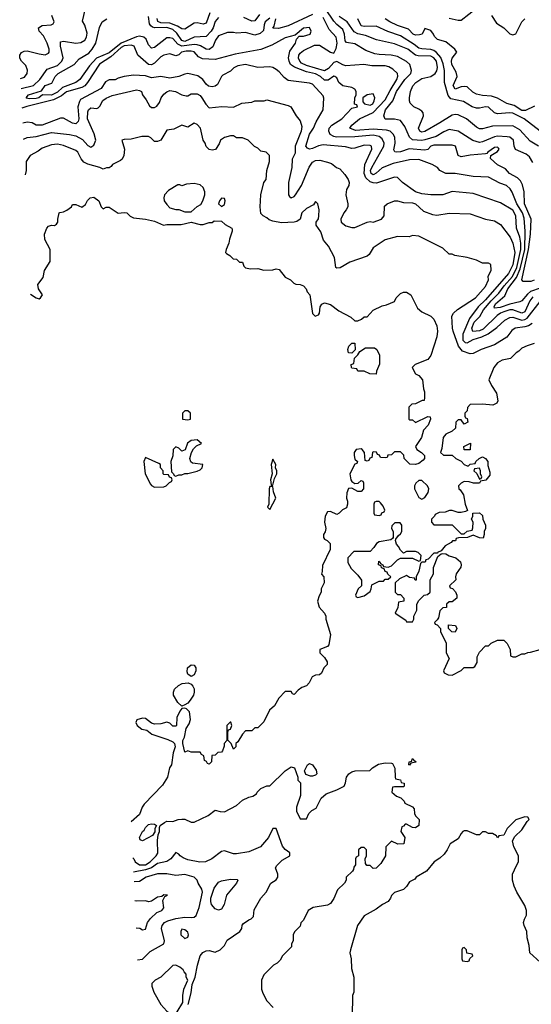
# Model space of a CAD drawing. Header units: inches. Extents: x 2348341 to 2479810, y 460419 to 613669.
# Tile 6 of 256: x 2374321 to 2377692, y 471771 to 478265. Entities that reach past the tile are written whole.
import ezdxf

# ---------------------------------------------------------------- set-up
doc = ezdxf.new("R2010")
doc.units = ezdxf.units.IN
doc.header["$MEASUREMENT"] = 0
doc.layers.add('C3477', color=7, linetype='Continuous')

msp = doc.modelspace()

# ---------------------------------------------------------------- linework, layer by layer
at = {"layer": 'C3477', "color": 2}
for points, elevation in [([(2374330.2, 477811), (2374411.8, 477830), (2374453.3, 477870), (2374501.3, 477938.7), (2374570, 477962.6), (2374599.5, 477990), (2374606.8, 478013.2), (2374589.5, 478090.5), (2374590, 478118), (2374610, 478123), (2374690, 478110.4), (2374724.8, 478115.2), (2374749.5, 478130.5), (2374761.2, 478150), (2374764.7, 478175.3), (2374750, 478228), (2374735.3, 478255.3), (2374753.2, 478330)], 122), ([(2377702.5, 477322.5), (2377681.1, 477361.1), (2377657.6, 477377.6), (2377587.8, 477407.8), (2377579.5, 477430), (2377575.1, 477470), (2377550, 477489.3), (2377532.9, 477492.9), (2377470, 477495.8), (2377450, 477492.8), (2377370, 477458), (2377350, 477453.6), (2377307, 477467), (2377210, 477529.5), (2377150, 477539.5), (2377115.1, 477524.9), (2377065.9, 477494.2), (2376990, 477472.6), (2376970, 477468.3), (2376910, 477472.3), (2376889.6, 477490), (2376859.6, 477559.6), (2376830, 477599.3), (2376790, 477609.6), (2376729.4, 477609.4), (2376720.9, 477630), (2376731.1, 477670), (2376778.9, 477730), (2376803.6, 477790), (2376858.9, 477870), (2376898.4, 477910), (2376902.4, 477930), (2376892.3, 477970), (2376870, 477989.5), (2376810, 478022.4), (2376768.3, 478031.7), (2376690, 478034), (2376660.1, 478040.1), (2376602.5, 478062.5), (2376530, 478105.6), (2376474.2, 478114.2), (2376465.7, 478125.7), (2376461, 478170), (2376450, 478200.9), (2376410, 478232), (2376390, 478254), (2376336.3, 478336.3)], 114), ([(2377150, 478274), (2377210, 478261), (2377230, 478261), (2377330, 478341)], 102), ([(2374327.1, 477876.5), (2374353.6, 477886.4), (2374369.3, 477910), (2374371.9, 477931.9), (2374362.5, 477962.5), (2374334, 477990), (2374321.2, 478010), (2374321.2, 478030), (2374332.5, 478047.5), (2374350, 478057.3), (2374370, 478059.1), (2374450, 478038.4), (2374490, 478033.4), (2374510, 478042.8), (2374514.5, 478050), (2374514.5, 478070), (2374502.9, 478110), (2374477.4, 478157.4), (2374449.4, 478190), (2374445.2, 478210), (2374470, 478226.8), (2374529.1, 478230.9), (2374542, 478238), (2374548.7, 478250), (2374532.3, 478292.3)], 126), ([(2375970, 478275.1), (2375938.8, 478250), (2375931, 478230), (2375927.5, 478192.5), (2375906.2, 478173.8), (2375870, 478162.9), (2375810, 478179.3), (2375750, 478176), (2375730, 478180.9), (2375690, 478180.9), (2375630, 478158), (2375612.2, 478130), (2375593.6, 478086.4), (2375570, 478068), (2375550, 478069.7), (2375511.8, 478091.8), (2375490, 478098.7), (2375470, 478100.7), (2375389.9, 478089.9), (2375362.4, 478102.4), (2375330, 478139.5), (2375310, 478146), (2375290, 478144), (2375210, 478081.2), (2375190, 478077.2), (2375170, 478099), (2375155.2, 478135.2), (2375139.5, 478150), (2375110, 478156.4), (2375090, 478151.3), (2374989.5, 478110.5), (2374910, 478047.1), (2374828.2, 478011.8), (2374780.2, 477959.8), (2374716.4, 477870), (2374690, 477851.3), (2374603.5, 477816.5), (2374570, 477787.6), (2374530, 477766.2), (2374471.9, 477768.1), (2374446.8, 477750), (2374430, 477745.6), (2374382.7, 477742.7), (2374366.2, 477746.2), (2374363.7, 477750), (2374379, 477770), (2374465.1, 477794.9), (2374490, 477830.4), (2374533.6, 477846.4), (2374554, 477890), (2374574, 477910), (2374680.9, 477970), (2374714, 478006), (2374776.5, 478043.5), (2374799.7, 478070), (2374822, 478110), (2374846.3, 478213.7), (2374864.5, 478250), (2374896, 478270)], 118), ([(2375630, 478279.5), (2375610, 478253.2), (2375595.2, 478210), (2375583.6, 478190), (2375550, 478153.3), (2375470, 478149.7), (2375410, 478121.4), (2375390, 478127.2), (2375355.8, 478175.8), (2375330, 478198.9), (2375290, 478212.2), (2375211.8, 478211.8), (2375196.1, 478216.1), (2375184.8, 478224.8), (2375177.2, 478237.2), (2375170, 478286)], 114), ([(2375574.3, 478310), (2375550, 478242), (2375530, 478236), (2375490, 478244.5), (2375470, 478242.7), (2375410, 478202), (2375390, 478203.6), (2375361.8, 478221.8), (2375310, 478241.2), (2375250, 478243.2), (2375232.1, 478252.1), (2375227.5, 478272.5)], 110), ([(2375901.7, 478298.3), (2375870, 478257.6), (2375850, 478254.7), (2375798.3, 478278.3)], 114), ([(2376250, 478299.2), (2376090, 478224.7), (2376027, 478207), (2375989.1, 478209.1), (2375997.2, 478222.8), (2376008.7, 478270)], 118), ([(2377710, 476546.6), (2377690, 476538), (2377638, 476538), (2377629.5, 476549.5), (2377672.8, 476750), (2377687.3, 476850), (2377690.8, 476950), (2377646.9, 477050), (2377644.7, 477130), (2377634.5, 477174.5), (2377622, 477202), (2377601.2, 477221.2), (2377548.7, 477250), (2377522, 477282), (2377470, 477306.6), (2377424, 477350), (2377426, 477370), (2377470, 477396), (2377479.3, 477410), (2377476.2, 477416.2), (2377470, 477424), (2377450, 477421.2), (2377404.7, 477390), (2377398.8, 477381.2), (2377390, 477379), (2377290, 477372), (2377230, 477359.3), (2377209.2, 477370), (2377192.7, 477430), (2377170, 477436), (2377050, 477436.3), (2377030.4, 477429.6), (2377010, 477409.5), (2376990, 477403.6), (2376886.7, 477413.3), (2376830, 477392.3), (2376806, 477390), (2376793.6, 477393.6), (2376786.8, 477406.8), (2376796, 477450), (2376792.3, 477490), (2376782.7, 477510), (2376761.2, 477530), (2376737, 477537), (2376650, 477542.8), (2376534.7, 477534.7), (2376495.3, 477550), (2376509, 477570), (2376560.9, 477610), (2376650, 477651.6), (2376730, 477737), (2376761.6, 477798.3), (2376806.9, 477870), (2376811.6, 477891.6), (2376809.6, 477909.6), (2376779.4, 477939.4), (2376754, 477954), (2376730, 477959.7), (2376641.2, 477961.2), (2376589.6, 477969.6), (2376470, 477960.9), (2376450, 477966.6), (2376410, 477989.3), (2376390, 477982.7), (2376356.7, 477943.3), (2376330, 477928.4), (2376210, 477961.8), (2376178.2, 477978.2), (2376166, 477990), (2376159.2, 478010), (2376161, 478030), (2376170, 478044.4), (2376190, 478062.3), (2376263.8, 478096.2), (2376296.2, 478096.2), (2376370, 478050.6), (2376390, 478044.7), (2376405.8, 478074.2), (2376413.3, 478110), (2376407, 478150), (2376359.4, 478199.4), (2376319.6, 478279.6)], 118), ([(2377739.3, 477430), (2377684, 477464), (2377617.2, 477537.2), (2377570, 477563.6), (2377437.1, 477562.9), (2377370, 477543.7), (2377350, 477544.5), (2377330, 477556), (2377265.2, 477610), (2377210, 477636.2), (2377190, 477638.4), (2377170, 477634), (2377090, 477583.5), (2376990, 477528.3), (2376970, 477523.5), (2376958, 477530), (2376948.3, 477550), (2376980.9, 477630), (2376979, 477650), (2376970, 477662), (2376950, 477675.3), (2376918, 477690), (2376894.6, 477714.6), (2376889.2, 477729.2), (2376889.4, 477749.4), (2376896.2, 477790), (2376912.5, 477827.5), (2376932.3, 477850), (2376970, 477876.3), (2377030, 477890.6), (2377059.5, 477910), (2377070, 477926.8), (2377074.5, 477950), (2377067.1, 477990), (2377050, 478013.5), (2377030, 478023.1), (2376945.8, 478025.8), (2376930, 478031.1), (2376879.3, 478070), (2376790, 478105.6), (2376671.7, 478131.7), (2376599.8, 478159.7), (2376550, 478172.4), (2376525.3, 478185.3), (2376478, 478250), (2376425.6, 478285.6)], 110), ([(2377750, 477529.5), (2377646, 477610), (2377570, 477648.2), (2377548.9, 477651.1), (2377470, 477644.5), (2377449.2, 477650), (2377410, 477686.6), (2377390, 477689.5), (2377350, 477680.9), (2377330, 477681.2), (2377302, 477690), (2377245.1, 477725.1), (2377162.6, 477742.6), (2377144.6, 477764.6), (2377120.5, 477850), (2377121, 477930), (2377112.4, 477972.4), (2377095.2, 478015.2), (2377068.4, 478048.4), (2377050, 478061.5), (2377030, 478068.7), (2376970, 478071.5), (2376950, 478076.9), (2376920.9, 478100.9), (2376830, 478158.9), (2376747.3, 478187.3), (2376670, 478222.4), (2376590, 478218.9), (2376570, 478225.1), (2376549.4, 478270)], 106), ([(2377714.2, 477694.2), (2377653.3, 477666.7), (2377630, 477666.4), (2377579.6, 477699.6), (2377530, 477711.2), (2377470, 477746), (2377430, 477760.5), (2377370, 477764), (2377330, 477773), (2377307.3, 477787.2), (2377270, 477820.9), (2377250, 477824.5), (2377230, 477822), (2377190, 477806.6), (2377177, 477830), (2377203.6, 477890), (2377197.7, 477917.7), (2377167.8, 477970), (2377165.6, 477990), (2377170, 478011), (2377201.2, 478050), (2377189.2, 478070), (2377130, 478118), (2377073.6, 478133.6), (2377054, 478154), (2377048, 478170), (2377030, 478194), (2376990, 478206), (2376972, 478170), (2376956.3, 478163.7), (2376930, 478162), (2376914, 478170), (2376882, 478202), (2376810, 478226), (2376759, 478250), (2376729.3, 478270)], 102), ([(2377430, 478292), (2377462.5, 478242.5), (2377510.6, 478210.6), (2377550, 478171.3), (2377570, 478164.7), (2377590, 478172), (2377628.7, 478250), (2377650, 478271.3)], 102), ([(2377750, 476494.2), (2377687.2, 476472.8), (2377666, 476454), (2377630, 476409.6), (2377616.9, 476403.1), (2377550, 476388.8), (2377487.1, 476367.1), (2377450, 476362.7), (2377446.3, 476370), (2377456.3, 476390), (2377516.8, 476443.2), (2377538.2, 476490), (2377594.6, 476565.4), (2377618.5, 476621.5), (2377650.4, 476750), (2377651.9, 476870), (2377645.1, 476954.9), (2377633.6, 476990), (2377596, 477050), (2377566.8, 477126.8), (2377553.2, 477150), (2377528.7, 477170), (2377485.6, 477185.6), (2377410, 477226.6), (2377310, 477229.4), (2377190, 477249.5), (2377128, 477250), (2377089.3, 477269.3), (2377073.2, 477290), (2377039, 477310), (2376950, 477342), (2376890, 477339.6), (2376783, 477317), (2376710, 477287.8), (2376670, 477251.8), (2376655.4, 477244.6), (2376650, 477242.4), (2376638, 477250), (2376633, 477270), (2376641, 477290), (2376721, 477430), (2376723.1, 477450), (2376710, 477479.6), (2376690, 477494.3), (2376650, 477502.2), (2376530, 477491.7), (2376408, 477490), (2376390, 477493.6), (2376366.7, 477506.7), (2376357, 477530), (2376360.9, 477550), (2376378, 477570), (2376443.7, 477610), (2376510, 477682), (2376546, 477690), (2376542, 477702), (2376528, 477708), (2376528.7, 477750), (2376538, 477770), (2376538, 477790), (2376530, 477806), (2376510, 477818), (2376450, 477829.3), (2376423.7, 477850), (2376410, 477882), (2376398, 477890), (2376390, 477892.3), (2376354.7, 477865.3), (2376330, 477866), (2376302.4, 477890), (2376270, 477907.4), (2376210, 477921), (2376131, 477951), (2376106, 477970), (2376096, 477990), (2376092.5, 478012.5), (2376102, 478058), (2376139, 478110), (2376144.7, 478135.3), (2376163.1, 478156.9), (2376190, 478156), (2376234, 478170), (2376242, 478190), (2376230, 478214), (2376190, 478208.7), (2376136.9, 478163.1), (2376070, 478146), (2375982.8, 478097.2), (2375910, 478067.3), (2375741.7, 478038.3), (2375610, 478002.7), (2375525.6, 478005.6), (2375500.1, 478020.1), (2375470, 478053), (2375450, 478058), (2375417.5, 478057.5), (2375386.8, 478050), (2375370, 478033.2), (2375350, 478025.2), (2375310, 478039.5), (2375270, 478031.6), (2375250, 478019.6), (2375210, 477978.4), (2375190, 477967.6), (2375170, 477969.6), (2375099.3, 478030), (2375076, 478090), (2375056.3, 478096.3), (2375010, 478092.6), (2374990, 478081.5), (2374921.2, 478018.8), (2374847.9, 477972.1), (2374768.9, 477850), (2374751, 477829), (2374730, 477816.8), (2374630, 477789.7), (2374596.7, 477763.3), (2374543.6, 477736.4), (2374367.7, 477692.3), (2374336.2, 477680.7)], 122), ([(2377703.1, 476436.9), (2377683.2, 476410), (2377650, 476338.7), (2377630, 476328.5), (2377570, 476351.8), (2377550, 476351.6), (2377510, 476338.9), (2377488.7, 476330), (2377466.7, 476313.3), (2377376, 476224), (2377350, 476212), (2377307.3, 476207.2), (2377299.2, 476230), (2377316.4, 476270), (2377352.5, 476307.5), (2377378, 476350), (2377427.7, 476410), (2377478.9, 476461.1), (2377512.8, 476510), (2377568.9, 476570), (2377597.4, 476630), (2377624, 476750), (2377623.5, 476790), (2377616.1, 476830), (2377595.1, 476890), (2377591.1, 476970), (2377570, 477009.3), (2377490, 477056), (2377310, 477119.3), (2377170, 477132.3), (2377110, 477109.3), (2377030, 477109.3), (2376970, 477116), (2376929.2, 477130), (2376844, 477190), (2376810, 477224), (2376790, 477225.2), (2376672.6, 477187.4), (2376650, 477188.4), (2376630, 477195.6), (2376601.6, 477221.6), (2376590.8, 477250), (2376595.1, 477310), (2376642, 477410), (2376639, 477430), (2376630, 477435.1), (2376590, 477436.9), (2376530, 477417), (2376510, 477415.1), (2376467, 477427), (2376321.4, 477438.6), (2376290, 477433.6), (2376250, 477414.7), (2376230, 477411.6), (2376216.9, 477416.9), (2376206.9, 477430), (2376229.8, 477510), (2376258, 477550), (2376275.1, 477590), (2376319.6, 477670), (2376326, 477746), (2376321.5, 477761.5), (2376250, 477839.3), (2376230, 477846.6), (2376090, 477864.5), (2376062.8, 477882.8), (2376030, 477921.2), (2376010, 477937.2), (2375990, 477949), (2375970, 477953.2), (2375890, 477949.2), (2375810, 477969.4), (2375759.1, 477960.9), (2375733, 477947), (2375710, 477926), (2375660.4, 477899.6), (2375650, 477889), (2375623.8, 477836.2), (2375610, 477826), (2375590, 477820.9), (2375566.2, 477826.2), (2375550, 477839.3), (2375527, 477870), (2375494.3, 477894.3), (2375430, 477909.6), (2375410, 477906.3), (2375369.5, 477889.5), (2375310, 477878), (2375250, 477889.2), (2375190, 477882), (2375150, 477895.1), (2375070, 477898), (2375010, 477889), (2374970, 477879), (2374950, 477868.7), (2374910, 477868), (2374885.4, 477854.6), (2374858, 477810), (2374722.8, 477737.2), (2374714.2, 477725.8), (2374703.1, 477690), (2374710.3, 477610), (2374707.3, 477592.7), (2374690, 477577.2), (2374670, 477582.7), (2374610, 477615.1), (2374590, 477616), (2374469.5, 477569.5), (2374430, 477569.6), (2374403.3, 477583.3), (2374370.6, 477589.4), (2374340.8, 477582.1)], 126), ([(2374345.7, 477475.6), (2374370, 477487), (2374430, 477495.1), (2374530, 477520.5), (2374650, 477508.2), (2374690, 477498.7), (2374735.2, 477475.2), (2374770, 477435.1), (2374790, 477423.7), (2374810, 477437.2), (2374822.4, 477470), (2374812.5, 477512.5), (2374767.4, 477610), (2374770, 477658), (2374774.8, 477670), (2374790, 477682.7), (2374830, 477679.3), (2374837.5, 477682.5), (2374850, 477694), (2374869.2, 477730.8), (2374890, 477747.6), (2374930, 477765.1), (2375090, 477803), (2375110, 477798.7), (2375123.7, 477790), (2375129.5, 477770), (2375155.2, 477735.2), (2375175.5, 477695.5), (2375190, 477685.2), (2375210, 477686), (2375224.9, 477695.1), (2375242, 477718), (2375254, 477750), (2375270, 477772.7), (2375290, 477789.2), (2375310, 477798), (2375348, 477790), (2375390, 477769.2), (2375416.9, 477763.1), (2375430, 477762), (2375450, 477775.3), (2375490, 477776), (2375510, 477763.7), (2375522, 477750), (2375547.5, 477707.5), (2375570, 477684), (2375652.5, 477692.5), (2375730, 477688.7), (2375785.4, 477714.6), (2375850, 477721.2), (2375870, 477729), (2375930.9, 477729.1), (2375950, 477735.3), (2376090, 477699), (2376108, 477690), (2376142, 477630), (2376170, 477598), (2376181.2, 477561.2), (2376176.2, 477530), (2376135.6, 477430), (2376135.1, 477384.9), (2376116, 477344), (2376115.1, 477290), (2376091.6, 477190), (2376092.3, 477110), (2376098, 477098), (2376110, 477089), (2376130, 477099.5), (2376138.4, 477110), (2376177.1, 477170), (2376227.5, 477292.5), (2376250, 477326), (2376270, 477336), (2376298.6, 477338.6), (2376350, 477326), (2376375.1, 477315.1), (2376408.7, 477290), (2376430, 477282), (2376464.5, 477244.5), (2376486, 477210), (2376492.7, 477190), (2376489.2, 477170), (2376475.1, 477144.9), (2376469.4, 477110), (2376483.7, 477050), (2376482.7, 477030), (2376473.2, 477010), (2376456, 476990), (2376437.2, 476950), (2376439, 476930), (2376470, 476906), (2376510, 476893.2), (2376530, 476893.2), (2376610, 476929), (2376630, 476932.7), (2376650, 476929.3), (2376704.7, 476950), (2376722.8, 476970), (2376724.9, 477035.1), (2376742, 477050), (2376790, 477069), (2376811.1, 477068.9), (2376850, 477059.3), (2376910, 477056.2), (2376928.7, 477050), (2376981.5, 477001.5), (2377040.1, 476980.1), (2377070, 476976), (2377150, 476989.2), (2377290, 476984), (2377391.1, 476948.9), (2377450, 476937.2), (2377490, 476914), (2377551.8, 476830), (2377571, 476791), (2377583.1, 476730), (2377570, 476646.8), (2377542.6, 476590), (2377390, 476417.4), (2377342, 476370), (2377285.3, 476294.7), (2377240.3, 476190), (2377241.5, 476150), (2377256.2, 476136.2), (2377270, 476133.7), (2377310, 476155.1), (2377366.4, 476173.6), (2377407.3, 476192.7), (2377465.1, 476234.9), (2377516.7, 476283.3), (2377550, 476299.6), (2377570, 476303), (2377630, 476283.8), (2377650, 476287.6), (2377664, 476296), (2377750, 476406.6)], 130), ([(2377698.6, 476261.4), (2377673.8, 476246.2), (2377650, 476238.3), (2377586, 476230), (2377564.6, 476215.4), (2377530.3, 476169.7), (2377450, 476120.9), (2377362, 476090), (2377310, 476062), (2377290, 476061.2), (2377238, 476078), (2377211.7, 476111.7), (2377178, 476210), (2377172.7, 476230), (2377169.4, 476310), (2377179.3, 476330), (2377206.7, 476353.3), (2377325.2, 476430), (2377390, 476506), (2377409, 476550), (2377408.9, 476571.1), (2377427.3, 476612.7), (2377426, 476650), (2377410, 476658), (2377370, 476658), (2377330, 476678), (2377270, 476695.3), (2377188.9, 476708.9), (2377170, 476718), (2377150, 476718), (2377110, 476758), (2376950, 476838), (2376910, 476842), (2376886.8, 476833.2), (2376810, 476834), (2376730, 476812.7), (2376650, 476759), (2376623.5, 476716.5), (2376610, 476704), (2376495.3, 476664.7), (2376432.3, 476627.7), (2376410, 476626), (2376405.2, 476630), (2376395.3, 476695.3), (2376355.3, 476770), (2376322, 476810), (2376304.7, 476864.7), (2376275.3, 476910), (2376275.3, 476930), (2376289.1, 476950.9), (2376293.2, 476970), (2376294, 477010), (2376286, 477050), (2376270, 477066), (2376256.9, 477043.1), (2376210, 477019), (2376180.7, 476990), (2376170, 476948), (2376146.4, 476933.6), (2376130, 476929), (2376045.2, 476925.2), (2375990, 476935.3), (2375964.7, 476944.7), (2375950, 476958), (2375926, 476970), (2375910, 476986), (2375906, 477030), (2375909, 477110), (2375929.3, 477190), (2375945.2, 477210), (2375949.3, 477270.7), (2375968, 477330), (2375966, 477370), (2375946, 477390), (2375910, 477398), (2375890, 477418), (2375867.3, 477427.3), (2375826, 477470), (2375790, 477486), (2375750, 477486), (2375730, 477498), (2375710, 477498), (2375670, 477488.7), (2375644.7, 477470), (2375634.8, 477445.2), (2375610.9, 477409.1), (2375590, 477404), (2375569.3, 477409.3), (2375550, 477428), (2375544, 477450), (2375529, 477470), (2375513.2, 477550), (2375490, 477574), (2375470, 477582), (2375430, 477555.3), (2375390, 477568.7), (2375337.3, 477542.7), (2375290, 477535.3), (2375251, 477470), (2375230, 477462), (2375210, 477462), (2375185.6, 477485.6), (2375170, 477494), (2375126.4, 477493.6), (2375056.4, 477476.4), (2375010, 477475.3), (2374994, 477470), (2375011, 477410), (2375006.8, 477370), (2374995.5, 477344.5), (2374984.9, 477335.1), (2374932, 477310), (2374923.6, 477296.4), (2374911.6, 477288.4), (2374892.7, 477287.3), (2374870, 477278), (2374849, 477289), (2374770, 477312.3), (2374744.5, 477324.5), (2374726.6, 477346.6), (2374704, 477390), (2374690, 477401.2), (2374610, 477435.1), (2374570, 477442.7), (2374530, 477439.3), (2374470, 477417.2), (2374443.5, 477396.5), (2374390, 477369), (2374364.7, 477330), (2374362.8, 477270), (2374356.6, 477241.6)], 134), ([(2374393.1, 476454.1), (2374430, 476429.6), (2374450, 476424.5), (2374458.8, 476430), (2374470.5, 476450), (2374444.9, 476490), (2374441, 476519), (2374474.8, 476565.2), (2374484.7, 476610), (2374522, 476670), (2374522, 476750), (2374486, 476814), (2374484.7, 476850), (2374501, 476890), (2374510, 476902), (2374530, 476908.7), (2374550, 476908), (2374563.6, 476916.4), (2374571.6, 476928.4), (2374571.3, 476950), (2374582, 476990), (2374586.4, 476993.6), (2374610, 476998), (2374630.9, 477009.1), (2374662, 477030), (2374670, 477046), (2374690, 477046), (2374730, 477028.7), (2374754.4, 477045.6), (2374767.5, 477072.5), (2374784.7, 477090), (2374810, 477093.2), (2374842, 477070), (2374858, 477030), (2374870, 477018), (2374890, 477028), (2374910, 477028), (2374970, 476988.7), (2375010, 476993.2), (2375026, 476990), (2375049.1, 476969.1), (2375070, 476958), (2375150, 476949), (2375210, 476935.3), (2375268.9, 476908.9), (2375290, 476914), (2375385.4, 476914.6), (2375450, 476928.7), (2375510, 476914), (2375530, 476914), (2375570, 476926), (2375590, 476926), (2375602, 476938), (2375650, 476935.3), (2375674, 476914), (2375718, 476890), (2375720.4, 476880.4), (2375722, 476870), (2375703.1, 476816.9), (2375699, 476790), (2375682, 476750), (2375678, 476730), (2375683.1, 476723.1), (2375706, 476710), (2375727.3, 476687.3), (2375750, 476686), (2375770, 476666), (2375790, 476666), (2375798, 476638), (2375808.9, 476628.9), (2375842.5, 476622.5), (2375890, 476622.7), (2375930, 476613.2), (2375990, 476615.3), (2376010, 476622), (2376030, 476618), (2376070, 476566), (2376106, 476550), (2376127.3, 476527.3), (2376140.4, 476520.4), (2376170, 476518), (2376190, 476508.7), (2376208.7, 476490), (2376215.3, 476470), (2376232.7, 476450), (2376250, 476326), (2376268.9, 476308.9), (2376290, 476318), (2376296, 476330), (2376300.7, 476370), (2376312.5, 476387.5), (2376330, 476396.2), (2376370, 476386), (2376424.7, 476344.7), (2376502.7, 476302.7), (2376530, 476278), (2376550, 476278), (2376574, 476290), (2376590, 476306), (2376610, 476306), (2376650, 476348), (2376710, 476378), (2376736.9, 476383.1), (2376790, 476406), (2376802, 476430), (2376830, 476458), (2376850, 476468), (2376870, 476468), (2376898, 476450), (2376943.1, 476363.1), (2376970, 476338), (2377030, 476308.7), (2377050, 476288.7), (2377070, 476246), (2377073.2, 476210), (2377070, 476174), (2377029.2, 476050), (2377010, 476024), (2376926, 475990), (2376908, 475970), (2376928, 475930), (2376950, 475918), (2376975.3, 475890), (2376982, 475830), (2376988.7, 475810), (2376988.4, 475771.6), (2376986, 475754), (2376974, 475754), (2376930, 475732), (2376906, 475730), (2376886, 475710), (2376886, 475630), (2376890, 475626), (2376910, 475626), (2376930, 475608), (2377010, 475648), (2377026, 475646), (2377028, 475630), (2377013.2, 475590), (2376982, 475558), (2376968, 475508), (2376928, 475450), (2376938, 475430), (2376968, 475410), (2376988, 475390), (2376988, 475370), (2376980.4, 475359.6), (2376950, 475338), (2376930, 475332), (2376892.7, 475332.7), (2376854, 475370), (2376851.6, 475391.6), (2376830, 475414), (2376790, 475414), (2376770, 475394), (2376747.3, 475392.7), (2376742, 475378), (2376730, 475374), (2376698, 475378), (2376692.7, 475392.7), (2376678, 475398), (2376672.7, 475412.7), (2376650, 475414), (2376646, 475410), (2376642, 475378), (2376627.3, 475372.7), (2376622, 475358), (2376610, 475354), (2376598, 475358), (2376592, 475410), (2376578, 475430), (2376570, 475434.8), (2376538, 475430), (2376525.2, 475410), (2376524, 475390), (2376530, 475366), (2376546, 475350), (2376542, 475338), (2376530, 475334), (2376495.3, 475270), (2376502, 475230), (2376510, 475218), (2376530, 475206), (2376552, 475208), (2376570, 475226), (2376582, 475222), (2376586, 475210), (2376586, 475170), (2376570, 475154), (2376550, 475154), (2376510, 475174), (2376487.3, 475172.7), (2376476.4, 475143.6), (2376475.3, 475110), (2376482, 475090), (2376482, 475070), (2376474.6, 475045.4), (2376448, 475032), (2376426, 475010), (2376410, 475002), (2376370, 475022), (2376350, 475018), (2376334, 474990), (2376329.2, 474950), (2376339, 474910), (2376333.2, 474886.8), (2376322, 474870), (2376322, 474850), (2376330, 474838), (2376346, 474830), (2376366, 474810), (2376366, 474770), (2376315.3, 474664.7), (2376314.6, 474625.4), (2376308.7, 474608.7), (2376326, 474590), (2376328, 474550), (2376308, 474510), (2376308, 474490), (2376294.6, 474465.4), (2376284, 474430), (2376295.3, 474390), (2376328.7, 474350), (2376339, 474330), (2376339, 474310), (2376368.7, 474210), (2376358, 474142), (2376348.9, 474131.1), (2376298, 474110), (2376298, 474090), (2376330, 474058), (2376348, 474030), (2376347.3, 474012.7), (2376326, 473990), (2376310, 473954), (2376296.4, 473943.6), (2376270, 473942), (2376248.9, 473931.1), (2376228, 473890), (2376210, 473872), (2376180.2, 473859.8), (2376156.4, 473843.6), (2376130, 473814), (2376118, 473818), (2376110, 473834), (2376070, 473834), (2376028, 473790), (2376000.4, 473739.6), (2375968, 473710), (2375930, 473634), (2375890, 473594), (2375870, 473594), (2375850, 473574), (2375810, 473574), (2375790, 473552), (2375758.6, 473501.4), (2375746, 473490), (2375746, 473470), (2375730, 473454), (2375714, 473490), (2375692.7, 473512.7), (2375692.7, 473567.3), (2375698, 473582), (2375710, 473586), (2375718, 473610), (2375711.6, 473631.6), (2375707.3, 473632.7), (2375686, 473610), (2375686, 473510), (2375668, 473492), (2375667.3, 473472.7), (2375658, 473442), (2375650, 473434), (2375627.3, 473432.7), (2375610, 473414), (2375587.3, 473412.7), (2375586, 473370), (2375570, 473354), (2375558, 473358), (2375552.7, 473372.7), (2375538, 473378), (2375534, 473410), (2375518, 473418), (2375510, 473434), (2375450, 473434), (2375430, 473442), (2375410, 473434), (2375396, 473490), (2375396, 473510), (2375407.5, 473532.5), (2375418, 473590), (2375438.8, 473621.2), (2375446, 473650), (2375439.3, 473699.3), (2375419.8, 473719.8), (2375410, 473724.7), (2375390, 473722), (2375375.5, 473704.5), (2375357, 473663), (2375354, 473610), (2375350, 473604.7), (2375330, 473604.7), (2375310, 473624.7), (2375290, 473632), (2375250, 473620.7), (2375210, 473618.8), (2375190, 473624.7), (2375150, 473654.8), (2375130, 473657.3), (2375092.9, 473647.1), (2375086, 473630), (2375096, 473610), (2375126.3, 473586.3), (2375158, 473578), (2375192.1, 473552.1), (2375296.6, 473516.6), (2375330, 473501.2), (2375341.2, 473490), (2375345.2, 473470), (2375332.3, 473430), (2375322, 473350), (2375308.7, 473330), (2375294, 473270), (2375263.1, 473216.9), (2375142, 473090), (2375128.7, 473070), (2375110, 473022), (2375056.1, 472974.3)], 138), ([(2377710, 476128), (2377665.4, 476114.6), (2377630, 476098), (2377610, 476078), (2377591.6, 476068.4), (2377554, 476030), (2377501, 476019), (2377470, 476002), (2377446, 475970), (2377412, 475890), (2377430, 475852), (2377462, 475802), (2377471.3, 475750), (2377464.7, 475735.3), (2377438, 475722), (2377370, 475728.7), (2377290, 475726), (2377272.7, 475707.3), (2377270, 475686), (2377254, 475670), (2377254, 475650), (2377258, 475638), (2377270, 475634), (2377274, 475610), (2377250, 475598), (2377230, 475626), (2377210, 475626), (2377194, 475610), (2377192, 475570), (2377171.3, 475550), (2377128.2, 475531.8), (2377110.8, 475510), (2377103.6, 475436.4), (2377094, 475410), (2377112.7, 475392.7), (2377171.6, 475391.6), (2377194, 475370), (2377230, 475352), (2377250, 475332), (2377270, 475322), (2377278, 475322), (2377290, 475334), (2377322, 475338), (2377326, 475350), (2377348.9, 475371.1), (2377370, 475382), (2377391.1, 475371.1), (2377404.7, 475350), (2377405.4, 475325.4), (2377419.8, 475279.8), (2377418.8, 475261.2), (2377392.7, 475227.3), (2377358, 475222), (2377351.1, 475208.9), (2377311.1, 475208.9), (2377283.6, 475216.4), (2377250, 475218), (2377230, 475208), (2377212, 475190), (2377214, 475170), (2377223.6, 475163.6), (2377244.7, 475130), (2377256, 475070), (2377272.7, 475027.3), (2377259.6, 475020.4), (2377230, 475015.3), (2377210, 475015.3), (2377170, 475028), (2377152.7, 475027.3), (2377123.6, 475016.4), (2377085.4, 475014.6), (2377058, 475002), (2377054, 474990), (2377034, 474970), (2377034, 474950), (2377050, 474934), (2377170, 474934), (2377230, 474874), (2377250, 474874), (2377268.4, 474891.6), (2377302, 474898), (2377307.3, 474912.7), (2377308, 474950), (2377298, 474970), (2377306, 474990), (2377306, 475010), (2377350, 475012), (2377370, 474994), (2377372, 474970), (2377390.9, 474930.9), (2377391, 474910), (2377382, 474890), (2377382, 474870), (2377374, 474846), (2377350, 474848), (2377310, 474866), (2377271.1, 474848.9), (2377212.7, 474847.3), (2377198, 474842), (2377191.6, 474828.4), (2377172.7, 474827.3), (2377163.6, 474816.4), (2377124.7, 474795.3), (2377098, 474762), (2377074, 474750), (2377074, 474746), (2377050, 474746), (2377012.7, 474707.3), (2376998, 474702), (2376992.7, 474687.3), (2376970, 474686), (2376962, 474678), (2376951.6, 474628.4), (2376934, 474590), (2376932.7, 474567.3), (2376927.3, 474567.3), (2376922, 474582), (2376890, 474586), (2376870, 474598), (2376823.6, 474576.4), (2376794, 474550), (2376794, 474490), (2376810, 474474), (2376830, 474474), (2376852, 474450), (2376851.3, 474428.7), (2376818, 474422), (2376811.6, 474388.4), (2376794, 474350), (2376864.7, 474304.7), (2376870, 474294), (2376910, 474294), (2376918, 474310), (2376918, 474330), (2376938, 474370), (2376938, 474410), (2376950, 474434), (2376986, 474470), (2377007.3, 474472.7), (2377026, 474490), (2377026, 474570), (2377048, 474610), (2377048.4, 474651.6), (2377076.4, 474723.6), (2377098, 474742), (2377110, 474744.7), (2377130, 474741), (2377150, 474727.7), (2377194.8, 474714.8), (2377226, 474690), (2377231, 474670), (2377227.1, 474652.9), (2377198, 474610), (2377192, 474590), (2377194, 474570), (2377154, 474530), (2377158, 474518), (2377172.7, 474512.7), (2377191.6, 474491.6), (2377202, 474470), (2377202, 474450), (2377170, 474426), (2377150, 474426), (2377134, 474410), (2377132.7, 474387.3), (2377110, 474386), (2377090, 474366), (2377079.6, 474320.4), (2377072.7, 474307.3), (2377054, 474290), (2377058, 474278), (2377072.7, 474272.7), (2377094, 474250), (2377094, 474230), (2377131.6, 474151.6), (2377132, 474090), (2377151.1, 474051.1), (2377114, 473970), (2377118, 473958), (2377143.6, 473943.6), (2377170, 473942), (2377230, 473972), (2377250, 473992), (2377310, 473992), (2377320.4, 473999.6), (2377334.6, 474025.4), (2377336.4, 474063.6), (2377350, 474094), (2377390, 474134), (2377410, 474134), (2377427.3, 474152.7), (2377470, 474172), (2377510, 474172), (2377532, 474150), (2377552, 474110), (2377554, 474070), (2377570, 474062), (2377590, 474062), (2377630, 474082), (2377650, 474082), (2377668.4, 474091.6), (2377687.3, 474092.7), (2377750, 474111.3)], 138), ([(2375067.1, 472736.9), (2375074, 472730), (2375081, 472710), (2375110, 472691), (2375150, 472690.5), (2375180.7, 472710), (2375220.5, 472750), (2375231.8, 472768.2), (2375229.5, 472850.5), (2375232.5, 472887.5), (2375242, 472910), (2375242, 472938), (2375246, 472950), (2375275.3, 472970), (2375290, 472978.8), (2375330, 472976), (2375366, 472990), (2375390, 472991.3), (2375410, 472991.3), (2375450, 472972), (2375470, 472972), (2375563.1, 473016.9), (2375610, 473051.3), (2375642, 473042), (2375670, 473041), (2375750, 473082), (2375790, 473118), (2375830, 473138), (2375856.4, 473143.6), (2375882, 473158), (2375886, 473170), (2375910, 473194), (2375948.9, 473211.1), (2375970, 473212), (2376069.4, 473310.6), (2376110, 473338), (2376132, 473330), (2376154, 473270), (2376154, 473250), (2376172, 473232), (2376171.1, 473148.9), (2376144.7, 473070), (2376145.4, 473045.4), (2376170, 472994), (2376210, 472994), (2376226, 473030), (2376246, 473050), (2376274.6, 473065.4), (2376308, 473130), (2376340.2, 473159.8), (2376410, 473184.7), (2376458, 473210), (2376468.7, 473231.3), (2376475.3, 473270), (2376489, 473290), (2376510, 473304.7), (2376531.1, 473311.1), (2376627.3, 473312.7), (2376646, 473330), (2376685.6, 473354.4), (2376730, 473362.8), (2376770, 473362), (2376778, 473358), (2376792.7, 473327.3), (2376794, 473270), (2376798, 473258), (2376830, 473252), (2376834, 473234), (2376854, 473230), (2376854, 473210), (2376850, 473206), (2376790, 473206), (2376778, 473202), (2376774, 473170), (2376803.6, 473143.6), (2376832.7, 473132.7), (2376854, 473110), (2376858, 473098), (2376910, 473074), (2376919.6, 473059.6), (2376922, 473030), (2376930, 473014), (2376954, 472990), (2376952, 472950), (2376930, 472935.3), (2376910, 472938), (2376870, 472958), (2376862, 472958), (2376850, 472946), (2376838, 472942), (2376832, 472910), (2376858, 472870), (2376852, 472830), (2376812.7, 472827.3), (2376770, 472846), (2376734, 472810), (2376731.3, 472750), (2376699.8, 472700.2), (2376670, 472668.7), (2376650, 472666), (2376630, 472686), (2376607.3, 472687.3), (2376600.4, 472700.4), (2376598, 472730), (2376606, 472750), (2376606, 472790), (2376590, 472806), (2376570, 472806), (2376554, 472790), (2376554, 472750), (2376538, 472742), (2376534, 472730), (2376534, 472690), (2376523.6, 472676.4), (2376519.6, 472660.4), (2376514, 472650), (2376472, 472610), (2376471.3, 472590), (2376462, 472570), (2376414.4, 472525.6), (2376390.5, 472469.5), (2376370, 472435.3), (2376350, 472424), (2376254, 472410), (2376222, 472390), (2376190, 472326), (2376172.7, 472307.3), (2376170, 472286), (2376131.6, 472248.4), (2376122, 472230), (2376122, 472190), (2376112, 472170), (2376112, 472150), (2376052, 472090), (2376036.9, 472063.1), (2376016.9, 472043.1), (2375994, 472030), (2375930, 471966), (2375914, 471930), (2375914, 471870), (2375923.6, 471843.6), (2375950, 471794), (2375992, 471750)], 134), ([(2377750, 472048), (2377682, 472110), (2377678, 472158), (2377664, 472210), (2377662, 472250), (2377644, 472290), (2377641.2, 472310), (2377646.6, 472333.4), (2377661.2, 472358.8), (2377661.2, 472390), (2377650, 472422), (2377597.2, 472510), (2377579, 472550), (2377568.7, 472590), (2377569, 472630), (2377593.6, 472686.4), (2377608.7, 472710), (2377608.7, 472750), (2377578, 472810), (2377568, 472850), (2377583.1, 472876.9), (2377630, 472922), (2377664, 472976), (2377678, 472990), (2377670, 473006), (2377650, 473008), (2377590, 472988), (2377532, 472930), (2377510, 472886), (2377478, 472882), (2377470, 472868), (2377462, 472882), (2377436.4, 472896.4), (2377410, 472898), (2377390, 472908), (2377370, 472908), (2377350, 472888.7), (2377330, 472888.7), (2377270, 472915.3), (2377250, 472915.3), (2377242, 472910), (2377230, 472898), (2377210, 472862), (2377158, 472830), (2377138, 472790), (2377118, 472762), (2377090, 472735.3), (2377052, 472710), (2377002, 472650), (2376934, 472610), (2376923.6, 472596.4), (2376890, 472578), (2376870, 472548), (2376850, 472528), (2376790, 472508), (2376771.1, 472488.9), (2376764.7, 472470), (2376750, 472448.7), (2376712, 472430), (2376670, 472399), (2376590, 472355.3), (2376547.7, 472290), (2376500.7, 472130), (2376497.3, 472110), (2376506, 472070), (2376507.5, 472007.5), (2376522, 471950), (2376522, 471850), (2376514, 471830), (2376512, 471690)], 138), ([(2375430.8, 471770), (2375450, 471846), (2375458, 471902), (2375478, 471950), (2375493.4, 472030), (2375510.6, 472090), (2375518, 472102), (2375526.9, 472113.1), (2375550, 472124.5), (2375570, 472126.6), (2375610, 472114), (2375642, 472130), (2375670, 472158), (2375687.1, 472192.9), (2375772, 472250), (2375784.7, 472270), (2375787.1, 472292.9), (2375796, 472304), (2375830, 472328.7), (2375846, 472334), (2375862, 472350), (2375867.1, 472392.9), (2375911, 472470), (2375944.9, 472510), (2375974.8, 472570), (2376010, 472592.7), (2376021.6, 472610), (2376022.4, 472630), (2376007.3, 472670), (2376014.6, 472685.4), (2376050, 472721.2), (2376102, 472750), (2376102, 472770), (2376070, 472791.3), (2376053.7, 472813.7), (2376010, 472931.3), (2375990, 472931.3), (2375961.2, 472870), (2375908.7, 472810), (2375830, 472777.1), (2375750, 472764), (2375730, 472764), (2375670, 472782.8), (2375650, 472778.8), (2375588, 472730), (2375546, 472710), (2375507.5, 472707.5), (2375430, 472724), (2375398, 472738), (2375378, 472750), (2375370, 472762), (2375350, 472772), (2375317.2, 472730), (2375290, 472712.7), (2375230, 472700.3), (2375189.3, 472670.7), (2375150, 472656.8), (2375071.5, 472642.5)], 130), ([(2375098.2, 472064.9), (2375130, 472069.3), (2375179.9, 472120.1), (2375271, 472170), (2375276.3, 472190), (2375254.9, 472270), (2375260.5, 472290), (2375276.3, 472310), (2375298, 472322), (2375350, 472337.7), (2375410, 472345.7), (2375456, 472344), (2375470, 472346), (2375483.6, 472356.4), (2375504.6, 472410), (2375526, 472510), (2375521.6, 472530), (2375497.3, 472570), (2375490.4, 472590.4), (2375470.4, 472610.4), (2375410, 472626), (2375350, 472621), (2375290.6, 472630.6), (2375230, 472630.6), (2375155.3, 472610), (2375110, 472581.6), (2375074.4, 472578.7)], 126), ([(2375088.5, 472275.1), (2375112.7, 472272.7), (2375130, 472262), (2375150, 472266), (2375162.8, 472310), (2375183.8, 472336.2), (2375224.1, 472375.9), (2375258, 472390), (2375270, 472408), (2375263.6, 472456.4), (2375278, 472482), (2375294, 472490), (2375270, 472492), (2375258, 472482), (2375230, 472478), (2375190, 472451), (2375172.7, 472447.3), (2375150, 472454), (2375090, 472450.6), (2375080.2, 472453.9)], 122)]:
    msp.add_lwpolyline(points, dxfattribs=dict(at, elevation=elevation))
for points, elevation in [([(2376650, 477775.3), (2376610, 477768.7), (2376582, 477750), (2376582, 477722), (2376592, 477710), (2376630, 477700.5), (2376649, 477710), (2376657, 477730), (2376661.2, 477750)], 122), ([(2375470, 477184), (2375419.6, 477180.4), (2375390, 477169), (2375376.4, 477176.4), (2375363.6, 477176.4), (2375301.4, 477138.6), (2375274.8, 477110), (2375270.7, 477090), (2375274, 477070), (2375290, 477044.7), (2375310, 477024.7), (2375350, 477012), (2375370, 477012), (2375410, 476998), (2375450, 476998), (2375490, 477032), (2375514.6, 477045.4), (2375528.7, 477070), (2375542, 477110), (2375542, 477130), (2375530, 477158), (2375510, 477175.3)], 138), ([(2375650, 477088), (2375638, 477070), (2375632, 477050), (2375650, 477032), (2375670, 477044.7), (2375675.3, 477070), (2375670, 477086)], 138), ([(2376510, 476066), (2376488.4, 476068.4), (2376484, 476090), (2376489.4, 476110.6), (2376510, 476132), (2376530, 476132), (2376532, 476088)], 138), ([(2376670, 475926), (2376628.4, 475928.4), (2376590, 475946), (2376550, 475946), (2376542, 475962), (2376510, 475966), (2376508, 475970), (2376506, 475990), (2376522, 475998), (2376527.3, 476032.7), (2376550, 476054), (2376563.1, 476076.9), (2376600.4, 476099.6), (2376659.6, 476099.6), (2376674, 476090), (2376691.6, 476051.6), (2376692.7, 475992.7), (2376672.7, 475947.3)], 138), ([(2375430, 475686), (2375410, 475686), (2375394, 475670), (2375394, 475630), (2375430, 475624.7), (2375446, 475630), (2375446, 475670)], 142), ([(2375490, 475494), (2375450, 475489), (2375427.5, 475472.5), (2375411.3, 475428.7), (2375390, 475418), (2375370, 475438), (2375350, 475448), (2375332, 475430), (2375331.1, 475388.9), (2375318, 475350), (2375322, 475282), (2375334, 475270), (2375338, 475258), (2375350, 475254), (2375370, 475262), (2375390, 475262), (2375410, 475271.3), (2375430, 475271.3), (2375490, 475286), (2375510, 475296), (2375524, 475310), (2375528, 475330), (2375460.2, 475340.2), (2375449.1, 475349.1), (2375442, 475370), (2375453.2, 475410), (2375466, 475434), (2375486, 475454), (2375518, 475470)], 142), ([(2377290, 475428), (2377248.7, 475428.7), (2377248, 475450), (2377291.6, 475471.6)], 138), ([(2375150, 475378), (2375138.8, 475350), (2375147.3, 475270), (2375182, 475202), (2375190, 475192), (2375210, 475182), (2375270, 475184.7), (2375286, 475190), (2375307.3, 475212.7), (2375322, 475218), (2375326, 475230), (2375322, 475242), (2375307.3, 475247.3), (2375302, 475262), (2375270, 475266), (2375266, 475270), (2375266, 475290), (2375248.4, 475308.4), (2375248, 475330), (2375238, 475338)], 142), ([(2375990, 475366), (2375978, 475330), (2375984.7, 475270), (2375974, 475230), (2375978, 475198), (2375990, 475194), (2376000.4, 475239.6), (2376015.3, 475270), (2376015.3, 475290), (2376006, 475310), (2376008, 475330)], 142), ([(2377350, 475306), (2377318, 475302), (2377314, 475290), (2377332.7, 475272.7), (2377350, 475234), (2377362, 475238), (2377366, 475250), (2377358, 475270), (2377358, 475290)], 138), ([(2376970, 475226), (2376950, 475226), (2376931.6, 475208.4), (2376922, 475190), (2376922, 475170), (2376950, 475114), (2376970, 475102), (2376990, 475114), (2377013.6, 475146.4), (2377018, 475170), (2377008, 475190)], 138), ([(2375990, 475186), (2375970, 475186), (2375964.7, 475170), (2375962, 475070), (2375954, 475050), (2375970, 475034), (2376008, 475110), (2375994, 475150)], 142), ([(2376690, 475086), (2376670, 475086), (2376658, 475082), (2376654, 475070), (2376654, 475010), (2376658, 474998), (2376690, 474994), (2376702, 474998), (2376707.3, 475012.7), (2376722, 475018), (2376726, 475030), (2376716.4, 475056.4), (2376698, 475078)], 138), ([(2376827.3, 474947.3), (2376792.7, 474947.3), (2376772.7, 474927.3), (2376772, 474910), (2376781, 474890), (2376782, 474850), (2376778, 474842), (2376766, 474834), (2376690, 474821.2), (2376671.3, 474810), (2376655.3, 474784.7), (2376630, 474758), (2376523.6, 474756.4), (2376483.6, 474716.4), (2376483.6, 474683.6), (2376504.7, 474644.7), (2376550, 474602), (2376572.7, 474567.3), (2376574, 474530), (2376552, 474510), (2376534, 474470), (2376538, 474458), (2376550, 474454), (2376590, 474464.7), (2376630, 474494), (2376638, 474510), (2376642, 474538), (2376690, 474562), (2376718, 474562), (2376730, 474574), (2376750, 474574), (2376766, 474590), (2376747.3, 474607.3), (2376742, 474622), (2376730, 474626), (2376722, 474642), (2376706, 474650), (2376702, 474662), (2376686, 474670), (2376687.3, 474692.7), (2376694, 474690), (2376698, 474678), (2376714, 474670), (2376718, 474658), (2376750, 474654), (2376770, 474662), (2376810, 474702), (2376830, 474714), (2376910, 474714), (2376950, 474694), (2376962, 474698), (2376966, 474730), (2376946, 474750), (2376930, 474758), (2376870, 474758), (2376850, 474746), (2376830, 474766), (2376818, 474790), (2376804.7, 474804.7), (2376798, 474830), (2376800.4, 474839.6), (2376816.4, 474863.6), (2376830, 474874), (2376838, 474890), (2376838, 474930)], 138), ([(2377190, 474226), (2377168.4, 474228.4), (2377146, 474250), (2377147.3, 474272.7), (2377192, 474270), (2377202, 474250)], 138), ([(2375450, 473933.2), (2375430, 473948.7), (2375423.6, 473963.6), (2375427, 473990), (2375450, 474010.6), (2375470, 474006.8), (2375482, 473990), (2375482, 473970), (2375470, 473944)], 138), ([(2375390, 473738), (2375362, 473762), (2375335.3, 473810), (2375335.3, 473830), (2375342, 473850), (2375366.8, 473873.2), (2375392.3, 473887.7), (2375430.9, 473890.9), (2375450, 473882.8), (2375462.8, 473870), (2375470.6, 473850.6), (2375470.7, 473829.3), (2375466.8, 473810), (2375444, 473776), (2375430, 473758), (2375410, 473746)], 138), ([(2376250, 473275.3), (2376236.4, 473276.4), (2376207.3, 473287.3), (2376198, 473310), (2376218, 473350), (2376224.7, 473355.3), (2376230, 473358), (2376251.1, 473351.1), (2376275.3, 473315.3), (2376278, 473290), (2376270, 473282)], 134), ([(2376890, 473348), (2376886, 473350), (2376888, 473370), (2376906, 473374), (2376908, 473390), (2376914, 473390), (2376918, 473378), (2376930, 473374), (2376931.6, 473368.4), (2376898, 473362)], 134), ([(2375130, 472849.2), (2375115.3, 472855.3), (2375109.4, 472870), (2375129.6, 472910), (2375140.9, 472919.1), (2375150, 472938), (2375170, 472956), (2375190, 472961), (2375210, 472958), (2375222, 472950), (2375212, 472930), (2375211.6, 472908.4), (2375195.9, 472884.1)], 134), ([(2375630, 472392.3), (2375610, 472400.9), (2375585.1, 472430), (2375579.6, 472450), (2375580.7, 472470), (2375602.3, 472537.7), (2375630, 472576), (2375650, 472586), (2375710, 472596), (2375754, 472594), (2375758, 472590), (2375750.6, 472569.4), (2375684, 472490), (2375668, 472430), (2375650, 472399.3)], 126), ([(2375390, 472266), (2375382, 472250), (2375382, 472230), (2375410, 472204.7), (2375430, 472214), (2375434, 472230), (2375430, 472246), (2375410, 472262)], 130), ([(2377250, 472146), (2377238, 472142), (2377234, 472130), (2377234, 472070), (2377238, 472058), (2377270, 472054), (2377282, 472058), (2377287.3, 472072.7), (2377306, 472090), (2377302, 472102), (2377267.3, 472107.3), (2377266, 472130)], 142), ([(2375350, 472028), (2375330, 472026), (2375251.1, 471948.9), (2375214, 471930), (2375192.7, 471907.3), (2375192, 471890), (2375206, 471850), (2375251.3, 471770), (2375290, 471726), (2375310, 471711.3), (2375330, 471704.7), (2375350, 471711.3), (2375358.6, 471721.4), (2375396.4, 471783.6), (2375395.3, 471830), (2375402, 471870), (2375428, 471930), (2375418, 471950), (2375418, 471970), (2375404.7, 471984.7), (2375399, 471999), (2375376.4, 472016.4)], 130)]:
    msp.add_lwpolyline(points, close=True, dxfattribs=dict(at, elevation=elevation))

doc.saveas('drawing.dxf')
